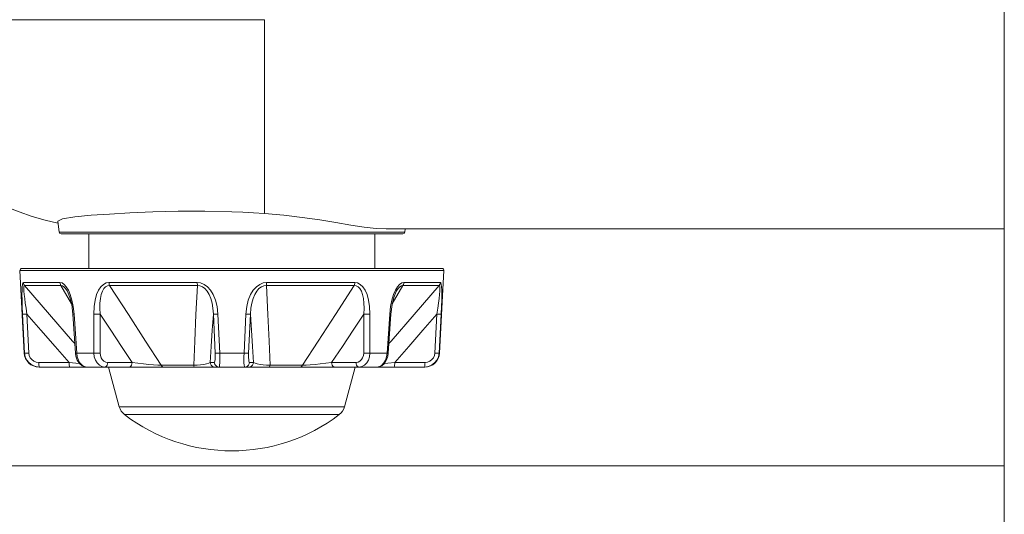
# Model space of a CAD drawing. Header units: millimetres. Extents: x 3925 to 5043, y -86 to 778.
# Tile 13 of 164: x 4112 to 4137, y 245 to 257. Entities that reach past the tile are written whole.
import ezdxf

# ---------------------------------------------------------------- set-up
doc = ezdxf.new("R2010")
doc.units = ezdxf.units.MM
doc.header["$LTSCALE"] = 46.255
for name, color, linetype in [('140-155102-0DXF_CONTINUOUS_LINE', 7, 'CONTINUOUS'), ('H30-BOTTOM-CDXF_CONTINUOUS_LINE', 7, 'CONTINUOUS'), ('RUBBER-FOOT-DXF_CONTINUOUS_LINE', 7, 'CONTINUOUS')]:
    doc.layers.add(name, color=color, linetype=linetype)

msp = doc.modelspace()

# ---------------------------------------------------------------- linework, layer by layer
at = {"layer": '140-155102-0DXF_CONTINUOUS_LINE', "color": 7, "linetype": 'Continuous', "lineweight": 0}
for p, q in [((4137.2981, 310.3287), (4137.2981, 223.8288)), ((4053.5487, 246.0787), (4137.2981, 246.0787))]:
    msp.add_line(p, q, dxfattribs=at)
at = {"layer": 'H30-BOTTOM-CDXF_CONTINUOUS_LINE', "color": 7, "linetype": 'Continuous', "lineweight": 0}
for p, q in [((4118.5487, 257.3837), (4107.8534, 257.3837)), ((4118.5487, 252.4716), (4118.5487, 257.3837)), ((4113.3434, 251.9976), (4113.309, 252.2773)), ((4137.2981, 252.0787), (4121.6321, 252.0787)), ((4122.1041, 251.9976), (4122.1141, 252.0787)), ((4122.1041, 251.9976), (4113.3434, 251.9976)), ((4122.0545, 251.9537), (4113.393, 251.9537))]:
    msp.add_line(p, q, dxfattribs=at)
for points in [[(4111.6905, 252.7814), (4112.0073, 252.6381), (4112.3316, 252.5097), (4112.6607, 252.3974), (4112.9958, 252.3013), (4113.3152, 252.2272)], [(4117.7237, 252.5152), (4117.0401, 252.5307), (4116.3612, 252.529), (4115.7167, 252.5132), (4115.1333, 252.4883), (4114.6191, 252.4589), (4114.1543, 252.4258), (4113.7442, 252.3875), (4113.4334, 252.3403), (4113.309, 252.2773)], [(4118.5487, 252.4716), (4118.2754, 252.4891), (4118.0001, 252.5037), (4117.7237, 252.5152)], [(4121.6321, 252.0787), (4121.3786, 252.0915), (4121.0797, 252.1267), (4120.7393, 252.1786), (4120.3611, 252.2412), (4119.9489, 252.3081), (4119.5066, 252.3729), (4119.0382, 252.4295), (4118.5487, 252.4716)]]:
    msp.add_lwpolyline(points, dxfattribs=at)
for centre, start, end in [((4113.393, 252.0037), 187, 270), ((4122.0545, 252.0037), 270, 353)]:
    msp.add_arc(centre, 0.05, start, end, dxfattribs=at)
at = {"layer": 'RUBBER-FOOT-DXF_CONTINUOUS_LINE', "color": 7, "linetype": 'Continuous', "lineweight": 0}
for p, q in [((4114.0987, 251.0787), (4114.0987, 251.9537)), ((4121.3487, 251.0787), (4121.3487, 251.9537)), ((4112.4611, 248.9341), (4112.3515, 251.0261)), ((4112.3515, 251.0261), (4123.096, 251.0261)), ((4112.4014, 251.0787), (4123.0461, 251.0787)), ((4122.9864, 248.9341), (4123.096, 251.0261)), ((4112.4399, 250.7205), (4113.3669, 250.7205)), ((4112.4686, 250.6467), (4113.3906, 250.6467)), ((4113.3906, 250.6467), (4113.6595, 250.178)), ((4116.8461, 250.7205), (4114.6081, 250.7205)), ((4116.8509, 250.6467), (4114.625, 250.6467)), ((4118.5966, 250.6467), (4120.8225, 250.6467)), ((4118.6014, 250.7205), (4120.8394, 250.7205)), ((4121.7878, 250.1778), (4122.0569, 250.6467)), ((4122.0569, 250.6467), (4122.9789, 250.6467)), ((4122.0806, 250.7205), (4123.0076, 250.7205)), ((4113.5501, 250.5079), (4113.5502, 250.5076)), ((4121.8973, 250.5076), (4121.8974, 250.5078)), ((4121.8974, 250.5078), (4121.8973, 250.5076)), ((4112.4701, 248.9341), (4112.4211, 249.9226)), ((4112.5287, 249.9226), (4112.5778, 248.9341)), ((4113.7242, 249.9226), (4113.6934, 249.9207)), ((4113.7603, 248.9322), (4113.6934, 249.9207)), ((4113.7242, 249.9226), (4113.7918, 248.9341)), ((4114.2242, 249.9226), (4114.2259, 248.9341)), ((4114.3819, 249.9226), (4114.3844, 248.9341)), ((4117.3004, 248.9341), (4117.2548, 249.9227)), ((4117.4168, 248.9341), (4117.3702, 249.9226)), ((4118.0307, 248.9341), (4118.0773, 249.9226)), ((4118.1927, 249.9226), (4118.1471, 248.9341)), ((4121.0631, 248.9341), (4121.0656, 249.9227)), ((4121.2233, 249.9226), (4121.2216, 248.9341)), ((4121.6557, 248.9341), (4121.7233, 249.9226)), ((4121.7541, 249.9207), (4121.6872, 248.9322)), ((4121.7233, 249.9226), (4121.7541, 249.9207)), ((4122.8697, 248.9341), (4122.9188, 249.9227)), ((4123.0264, 249.9226), (4122.9774, 248.9341)), ((4112.4611, 248.9341), (4112.4701, 248.9341)), ((4113.7918, 248.9341), (4113.7603, 248.9322)), ((4113.7918, 248.9341), (4114.2259, 248.9341)), ((4117.4168, 248.9341), (4118.0307, 248.9341)), ((4121.2216, 248.9341), (4121.6557, 248.9341)), ((4121.6557, 248.9341), (4121.6872, 248.9322)), ((4122.9774, 248.9341), (4122.9864, 248.9341)), ((4113.5977, 248.6972), (4112.8293, 248.6972)), ((4112.8356, 248.5787), (4122.6119, 248.5787)), ((4112.8462, 248.5787), (4112.8412, 248.5844)), ((4114.5777, 248.6972), (4115.1955, 248.6972)), ((4114.5987, 248.5787), (4114.8679, 247.5742)), ((4115.9351, 248.6233), (4116.7554, 248.6233)), ((4117.1732, 248.6972), (4117.2784, 248.6972)), ((4118.2743, 248.6972), (4118.1691, 248.6972)), ((4119.5124, 248.6233), (4118.6921, 248.6233)), ((4120.8698, 248.6972), (4120.2519, 248.6972)), ((4120.8487, 248.5787), (4120.5796, 247.5742)), ((4122.6182, 248.6972), (4121.8497, 248.6972)), ((4122.6013, 248.5787), (4122.6063, 248.5844)), ((4120.5796, 247.5742), (4114.8679, 247.5742)), ((4120.4448, 247.3731), (4115.0027, 247.3731))]:
    msp.add_line(p, q, dxfattribs=at)
for points in [[(4112.4399, 250.7205), (4112.4269, 250.7099), (4112.4164, 250.6758), (4112.4091, 250.616), (4112.405, 250.5286), (4112.4044, 250.4146), (4112.407, 250.2752), (4112.4126, 250.1111), (4112.4211, 249.9226)], [(4112.4399, 250.7205), (4112.4441, 250.6941), (4112.4538, 250.6691), (4112.4686, 250.6467)], [(4112.5287, 249.9226), (4112.5064, 250.0702), (4112.4877, 250.2021), (4112.4725, 250.3183), (4112.461, 250.4189), (4112.4535, 250.5029), (4112.4505, 250.5689), (4112.4522, 250.6149), (4112.4585, 250.6402), (4112.4686, 250.6467)], [(4113.744, 249.1729), (4113.6877, 249.2372), (4113.1028, 249.9108), (4112.4686, 250.6467)], [(4113.3669, 250.7205), (4113.3704, 250.694), (4113.3784, 250.669), (4113.3906, 250.6467)], [(4113.3669, 250.7205), (4113.4186, 250.7099), (4113.4727, 250.6758), (4113.5272, 250.616), (4113.5802, 250.5286)], [(4113.3906, 250.6467), (4113.4273, 250.6402), (4113.4679, 250.6149), (4113.5105, 250.5689), (4113.5501, 250.5079)], [(4113.5802, 250.5286), (4113.6289, 250.4146), (4113.6707, 250.2752), (4113.7034, 250.1111), (4113.7242, 249.9226)], [(4114.6081, 250.7205), (4114.538, 250.7099), (4114.4691, 250.6758), (4114.4042, 250.616), (4114.3454, 250.5286), (4114.296, 250.4146), (4114.2578, 250.2752), (4114.2331, 250.1111), (4114.2242, 249.9226)], [(4114.625, 250.6467), (4114.5741, 250.6402), (4114.5245, 250.6149), (4114.4794, 250.5688), (4114.4413, 250.5027), (4114.4113, 250.4187), (4114.3899, 250.3182), (4114.3773, 250.2021), (4114.3743, 250.0703), (4114.3819, 249.9226)], [(4114.625, 250.6467), (4114.6163, 250.669), (4114.6106, 250.694), (4114.6081, 250.7205)], [(4115.9351, 248.6233), (4115.5357, 249.2372), (4115.0996, 249.9108), (4114.625, 250.6467)], [(4116.8509, 250.6467), (4116.814, 249.9125), (4116.7821, 249.2388), (4116.7554, 248.6233)], [(4116.8509, 250.6467), (4116.8484, 250.669), (4116.8468, 250.6939), (4116.8461, 250.7205)], [(4116.8461, 250.7205), (4116.9322, 250.7099), (4117.0192, 250.6758), (4117.1036, 250.616), (4117.1827, 250.5286), (4117.252, 250.4146), (4117.3086, 250.2752), (4117.3492, 250.1111), (4117.3702, 249.9226)], [(4116.8509, 250.6467), (4116.9129, 250.6402), (4116.9766, 250.6149), (4117.0385, 250.5689), (4117.0955, 250.5029), (4117.1454, 250.4188), (4117.1872, 250.3183), (4117.2202, 250.202), (4117.2433, 250.0702), (4117.2548, 249.9226)], [(4118.6014, 250.7205), (4118.5152, 250.7099), (4118.4283, 250.6758), (4118.3439, 250.616), (4118.2648, 250.5286), (4118.1955, 250.4146), (4118.1389, 250.2752), (4118.0983, 250.1111), (4118.0773, 249.9226)], [(4118.1927, 249.9226), (4118.2042, 250.0702), (4118.2273, 250.2021), (4118.2603, 250.3183), (4118.3022, 250.4189), (4118.3521, 250.5029), (4118.409, 250.5689), (4118.471, 250.6149), (4118.5347, 250.6402), (4118.5966, 250.6467)], [(4118.6014, 250.7205), (4118.6007, 250.6941), (4118.5991, 250.6691), (4118.5966, 250.6467)], [(4118.6921, 248.6233), (4118.6655, 249.2372), (4118.6336, 249.9108), (4118.5966, 250.6467)], [(4120.8225, 250.6467), (4120.349, 249.9125), (4119.9128, 249.2388), (4119.5124, 248.6233)], [(4120.8394, 250.7205), (4120.8369, 250.694), (4120.8312, 250.669), (4120.8225, 250.6467)], [(4120.8225, 250.6467), (4120.8735, 250.6402), (4120.9229, 250.6149), (4120.968, 250.5688), (4121.0061, 250.5028), (4121.0361, 250.4188), (4121.0576, 250.3183), (4121.0702, 250.202), (4121.0732, 250.0702), (4121.0656, 249.9227)], [(4120.8394, 250.7205), (4120.9095, 250.7099), (4120.9784, 250.6758), (4121.0433, 250.616), (4121.102, 250.5286), (4121.1515, 250.4146), (4121.1896, 250.2752), (4121.2144, 250.1111), (4121.2233, 249.9226)], [(4122.9789, 250.6467), (4122.3462, 249.9125), (4121.7612, 249.2388), (4121.7035, 249.1729)], [(4121.8672, 250.5286), (4121.8186, 250.4146), (4121.7768, 250.2752), (4121.7441, 250.1111), (4121.7233, 249.9226)], [(4122.0806, 250.7205), (4122.0289, 250.7099), (4121.9748, 250.6758), (4121.9203, 250.616), (4121.8672, 250.5286)], [(4121.8974, 250.5078), (4121.9371, 250.5689), (4121.9797, 250.6149), (4122.0202, 250.6402), (4122.0569, 250.6467)], [(4122.0806, 250.7205), (4122.0771, 250.6941), (4122.0691, 250.6691), (4122.0569, 250.6467)], [(4122.9789, 250.6467), (4122.989, 250.6402), (4122.9953, 250.6149), (4122.997, 250.5689), (4122.994, 250.5029), (4122.9865, 250.4188), (4122.975, 250.3183), (4122.9598, 250.202), (4122.9411, 250.0702), (4122.9188, 249.9227)], [(4123.0076, 250.7205), (4123.0034, 250.694), (4122.9937, 250.669), (4122.9789, 250.6467)], [(4123.0076, 250.7205), (4123.0206, 250.7099), (4123.0311, 250.6758), (4123.0384, 250.616), (4123.0425, 250.5286), (4123.0431, 250.4146), (4123.0405, 250.2752), (4123.0348, 250.1111), (4123.0264, 249.9226)], [(4113.5501, 250.5079), (4113.5782, 250.4516), (4113.6203, 250.3384), (4113.6633, 250.1625), (4113.6934, 249.9207)], [(4121.7541, 249.9207), (4121.7845, 250.1642), (4121.8274, 250.3392), (4121.8695, 250.452), (4121.8974, 250.5079)], [(4112.4211, 249.9226), (4112.4312, 249.9212), (4112.4545, 249.9207), (4112.4883, 249.9212), (4112.5288, 249.9226)], [(4112.5287, 249.9226), (4112.8835, 249.5134), (4113.2413, 249.1031), (4113.5977, 248.6972)], [(4114.3819, 249.9226), (4114.3442, 249.9212), (4114.3021, 249.9207), (4114.2605, 249.9212), (4114.2242, 249.9226)], [(4114.3819, 249.9226), (4114.6519, 249.5134), (4114.9242, 249.103), (4115.1955, 248.6972)], [(4117.1732, 248.6972), (4117.2005, 249.1031), (4117.2278, 249.5134), (4117.2548, 249.9227)], [(4117.2548, 249.9226), (4117.2677, 249.9212), (4117.2934, 249.9207), (4117.3289, 249.9212), (4117.3702, 249.9226)], [(4118.0773, 249.9226), (4118.1186, 249.9212), (4118.1541, 249.9207), (4118.1798, 249.9212), (4118.1927, 249.9226)], [(4118.1927, 249.9226), (4118.2197, 249.5134), (4118.247, 249.103), (4118.2743, 248.6972)], [(4120.2519, 248.6972), (4120.5233, 249.1031), (4120.7956, 249.5134), (4121.0656, 249.9227)], [(4121.2233, 249.9226), (4121.187, 249.9212), (4121.1454, 249.9207), (4121.1033, 249.9212), (4121.0656, 249.9226)], [(4121.8497, 248.6972), (4122.2062, 249.1031), (4122.564, 249.5134), (4122.9188, 249.9227)], [(4123.0264, 249.9226), (4123.0163, 249.9212), (4122.993, 249.9207), (4122.9592, 249.9212), (4122.9187, 249.9226)], [(4112.8462, 248.5787), (4112.7513, 248.5907), (4112.663, 248.6259), (4112.586, 248.6823), (4112.5262, 248.7556), (4112.4867, 248.8415), (4112.4701, 248.9341)], [(4112.4701, 248.9341), (4112.4799, 248.9326), (4112.5032, 248.9321), (4112.5371, 248.9326), (4112.5778, 248.9341)], [(4112.8293, 248.6972), (4112.7653, 248.7053), (4112.7062, 248.7289), (4112.6547, 248.7666), (4112.6149, 248.8155), (4112.5887, 248.8727), (4112.5778, 248.9341)], [(4113.7603, 248.9322), (4113.7712, 248.8557), (4113.8048, 248.7559), (4113.8594, 248.671), (4113.9289, 248.6121), (4114.0047, 248.5828), (4114.0472, 248.5787)], [(4113.7918, 248.9341), (4113.8051, 248.8411), (4113.8332, 248.7552), (4113.8742, 248.6821), (4113.9259, 248.6259), (4113.9846, 248.5908), (4114.0474, 248.5787)], [(4114.2259, 248.9341), (4114.2363, 248.8411), (4114.2642, 248.7552), (4114.3077, 248.6821), (4114.3646, 248.6259), (4114.4306, 248.5908), (4114.5022, 248.5787)], [(4114.3844, 248.9341), (4114.3464, 248.9326), (4114.3041, 248.9321), (4114.2623, 248.9326), (4114.2259, 248.9341)], [(4114.3844, 248.9341), (4114.3909, 248.8724), (4114.4098, 248.8155), (4114.4399, 248.7667), (4114.4796, 248.7291), (4114.5265, 248.7053), (4114.5777, 248.6972)], [(4117.2784, 248.6972), (4117.2868, 248.7053), (4117.2937, 248.7291), (4117.2987, 248.7667), (4117.3016, 248.8155), (4117.3021, 248.8725), (4117.3004, 248.9341)], [(4117.3004, 248.9341), (4117.3134, 248.9326), (4117.3393, 248.9321), (4117.3752, 248.9326), (4117.4168, 248.9341)], [(4117.4021, 248.5787), (4117.4084, 248.5907), (4117.4135, 248.6259), (4117.4172, 248.6823), (4117.419, 248.7556), (4117.4189, 248.8415), (4117.4168, 248.9341)], [(4118.0454, 248.5787), (4118.0391, 248.5907), (4118.034, 248.6259), (4118.0303, 248.6823), (4118.0285, 248.7556), (4118.0286, 248.8415), (4118.0307, 248.9341)], [(4118.0307, 248.9341), (4118.0723, 248.9326), (4118.1081, 248.9321), (4118.1341, 248.9326), (4118.1471, 248.9341)], [(4118.1691, 248.6972), (4118.1607, 248.7053), (4118.1539, 248.7289), (4118.1488, 248.7666), (4118.1459, 248.8155), (4118.1454, 248.8727), (4118.1471, 248.9341)], [(4121.0631, 248.9341), (4121.0565, 248.8722), (4121.0375, 248.8151), (4121.0074, 248.7664), (4120.9676, 248.7289), (4120.921, 248.7053), (4120.8698, 248.6972)], [(4121.2216, 248.9341), (4121.2112, 248.8411), (4121.1833, 248.7552), (4121.1398, 248.6821), (4121.0829, 248.6259), (4121.0169, 248.5908), (4120.9453, 248.5787)], [(4121.2216, 248.9341), (4121.1852, 248.9326), (4121.1434, 248.9321), (4121.1011, 248.9326), (4121.0631, 248.9341)], [(4121.4001, 248.5787), (4121.4628, 248.5907), (4121.5216, 248.6259), (4121.5734, 248.6823), (4121.6145, 248.7556), (4121.6425, 248.8415), (4121.6557, 248.9341)], [(4121.4003, 248.5787), (4121.4455, 248.5834), (4121.521, 248.6136), (4121.5901, 248.6733), (4121.644, 248.7586), (4121.6769, 248.8585), (4121.6872, 248.9322)], [(4122.9774, 248.9341), (4122.9607, 248.8411), (4122.9211, 248.7552), (4122.8613, 248.6821), (4122.7845, 248.6259), (4122.6963, 248.5908), (4122.6013, 248.5787)], [(4122.8697, 248.9341), (4122.8586, 248.8722), (4122.8323, 248.8151), (4122.7926, 248.7664), (4122.7413, 248.7289), (4122.6824, 248.7053), (4122.6182, 248.6972)], [(4122.9774, 248.9341), (4122.9676, 248.9326), (4122.9443, 248.9321), (4122.9104, 248.9326), (4122.8697, 248.9341)], [(4112.8412, 248.5844), (4112.8365, 248.601), (4112.8328, 248.6271), (4112.8303, 248.6601), (4112.8293, 248.6972)], [(4113.8643, 248.6668), (4113.7679, 248.6779), (4113.5977, 248.6972)], [(4113.6147, 248.5787), (4113.6096, 248.5844), (4113.605, 248.601), (4113.6013, 248.6271), (4113.5988, 248.6601), (4113.5978, 248.6972)], [(4114.5777, 248.6972), (4114.5731, 248.6601), (4114.562, 248.6271), (4114.5454, 248.601), (4114.5248, 248.5844), (4114.5022, 248.5787)], [(4115.1956, 248.6972), (4115.1909, 248.6601), (4115.1798, 248.6271), (4115.1632, 248.601), (4115.1427, 248.5844), (4115.1201, 248.5787)], [(4115.1956, 248.6972), (4115.3416, 248.6779), (4115.4831, 248.6613), (4115.6163, 248.6476), (4115.7382, 248.6366), (4115.8455, 248.6285), (4115.9351, 248.6233)], [(4115.9351, 248.6233), (4115.9484, 248.5993), (4115.9645, 248.584), (4115.9823, 248.5787)], [(4116.7554, 248.6233), (4116.8427, 248.6285), (4116.929, 248.6366), (4117.0096, 248.6476), (4117.0803, 248.6613), (4117.1367, 248.6779), (4117.1732, 248.6972)], [(4116.7554, 248.6233), (4116.7626, 248.5993), (4116.7714, 248.5839), (4116.781, 248.5787)], [(4117.1732, 248.6972), (4117.1808, 248.6601), (4117.199, 248.6271), (4117.2262, 248.601), (4117.2598, 248.5844), (4117.2968, 248.5787)], [(4117.2784, 248.6972), (4117.286, 248.6601), (4117.3043, 248.6271), (4117.3314, 248.601), (4117.3651, 248.5844), (4117.4021, 248.5787)], [(4118.0454, 248.5787), (4118.0824, 248.5844), (4118.1161, 248.601), (4118.1432, 248.6271), (4118.1615, 248.6601), (4118.1691, 248.6972)], [(4118.1507, 248.5787), (4118.1877, 248.5844), (4118.2213, 248.601), (4118.2485, 248.6271), (4118.2667, 248.6601), (4118.2743, 248.6972)], [(4118.6921, 248.6233), (4118.6048, 248.6285), (4118.5185, 248.6366), (4118.4379, 248.6476), (4118.3672, 248.6613), (4118.3108, 248.6779), (4118.2743, 248.6972)], [(4118.6665, 248.5787), (4118.6761, 248.5839), (4118.6849, 248.5993), (4118.6921, 248.6233)], [(4119.4652, 248.5787), (4119.4827, 248.5838), (4119.4989, 248.5991), (4119.5124, 248.6233)], [(4120.2519, 248.6972), (4120.1059, 248.6779), (4119.9643, 248.6613), (4119.8311, 248.6476), (4119.7093, 248.6366), (4119.602, 248.6285), (4119.5124, 248.6233)], [(4120.3274, 248.5787), (4120.3048, 248.5844), (4120.2843, 248.601), (4120.2677, 248.6271), (4120.2566, 248.6601), (4120.2519, 248.6972)], [(4120.9453, 248.5787), (4120.9227, 248.5844), (4120.9021, 248.601), (4120.8855, 248.6271), (4120.8744, 248.6601), (4120.8698, 248.6972)], [(4121.8497, 248.6972), (4121.6797, 248.6779), (4121.5825, 248.6667)], [(4121.8328, 248.5787), (4121.8379, 248.5844), (4121.8425, 248.601), (4121.8462, 248.6271), (4121.8487, 248.6601), (4121.8497, 248.6972)], [(4122.6063, 248.5844), (4122.611, 248.601), (4122.6147, 248.6271), (4122.6172, 248.6601), (4122.6182, 248.6972)]]:
    msp.add_lwpolyline(points, dxfattribs=at)
for centre, radius, start, end in [((4112.4014, 251.0287), 0.05, 90, 183), ((4123.0461, 251.0287), 0.05, 357, 90), ((4112.8356, 248.9537), 0.375, 183, 270), ((4122.6119, 248.9537), 0.375, 270, 357), ((4115.2301, 247.6713), 0.375, 195, 232.66025), ((4120.2174, 247.6713), 0.375, 307.33975, 345), ((4117.7237, 250.9399), 4.4862, 232.66025, 307.33975)]:
    msp.add_arc(centre, radius, start, end, dxfattribs=at)

doc.saveas('drawing.dxf')
